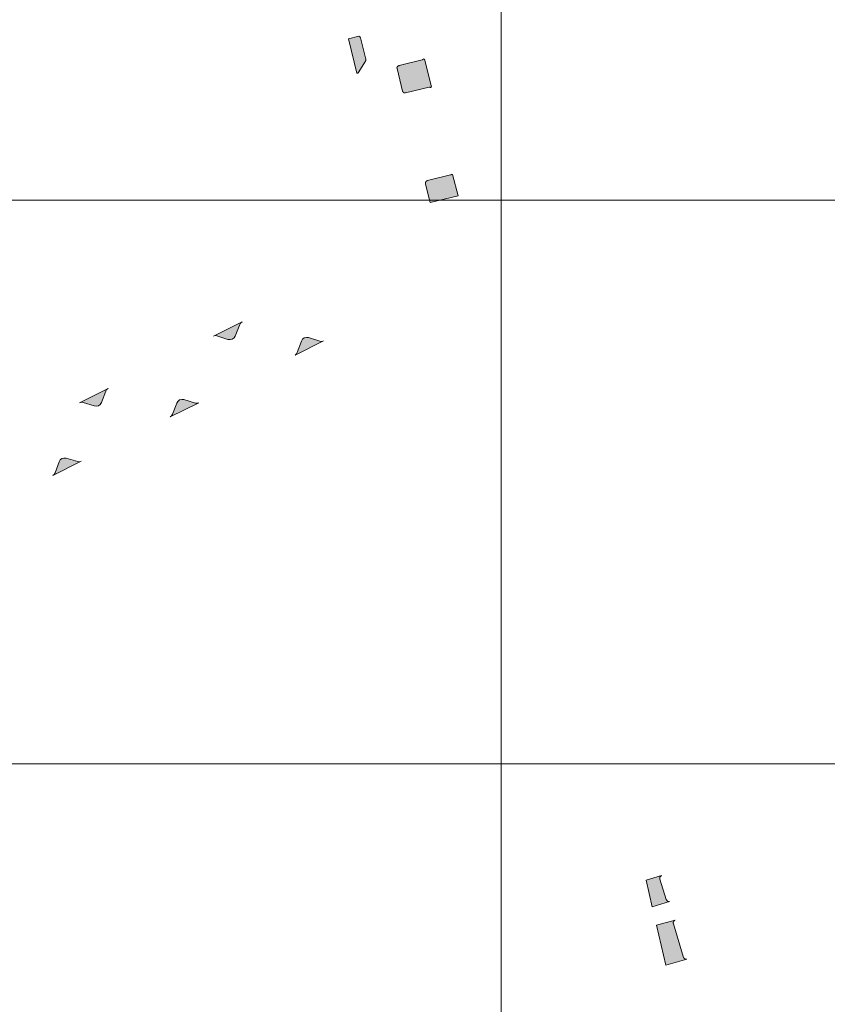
# Model space of a CAD drawing. Header units: metres. Extents: x 191568 to 204791, y 316774 to 325272.
# Tile 57 of 93: x 200460 to 200603, y 319183 to 319358. Entities that reach past the tile are written whole.
import ezdxf

# ---------------------------------------------------------------- set-up
doc = ezdxf.new("R2010")
doc.units = ezdxf.units.M
doc.layers.add('0-MEETLOCATIES-100x100m', color=1, linetype='Continuous', lineweight=13)
doc.layers.add('Gekoppeld_blokhaag', color=7, linetype='Continuous', lineweight=0)

# ---------------------------------------------------------------- blocks, each defined once
blk = doc.blocks.new('*U13')
at = {"layer": '0-MEETLOCATIES-100x100m'}
blk.add_lwpolyline([(-50, 50), (50, 50), (50, -50), (-50, -50)], close=True, dxfattribs=at)
blk = doc.blocks.new('*U14')
at = {"layer": '0-MEETLOCATIES-100x100m', "color": 0, "linetype": 'ByBlock', "lineweight": -2, "transparency": 16777216}
for p in [(2300, 1700), (2400, 1700), (2300, 1600), (2400, 1600), (2300, 1500), (2400, 1500)]:
    blk.add_blockref('*U13', p, dxfattribs=at)

msp = doc.modelspace()

# ---------------------------------------------------------------- hatches: boundary and pattern name
at = {"layer": 'Gekoppeld_blokhaag'}
for points in [[(200520.92, 319350.12), (200520.93, 319350.13), (200520.94, 319350.14), (200520.95, 319350.15), (200520.96, 319350.17), (200520.96, 319350.18), (200520.97, 319350.19), (200520.98, 319350.21), (200520.99, 319350.22), (200520.99, 319350.23), (200521, 319350.25), (200521.01, 319350.26), (200521.01, 319350.28), (200521.02, 319350.29), (200521.02, 319350.3), (200521.03, 319350.32), (200521.03, 319350.33), (200521.04, 319350.35), (200521.04, 319350.36), (200521.05, 319350.38), (200521.05, 319350.39), (200521.06, 319350.41), (200521.06, 319350.42), (200521.06, 319350.44), (200521.07, 319350.45), (200521.07, 319350.47), (200521.07, 319350.48), (200521.07, 319350.5), (200521.08, 319350.51), (200521.08, 319350.53), (200521.08, 319350.54), (200521.08, 319350.56), (200521.08, 319350.57), (200521.08, 319350.59), (200521.08, 319350.6), (200521.08, 319350.62), (200521.08, 319350.63), (200521.08, 319350.65), (200521.08, 319350.66), (200521.08, 319350.68), (200521.08, 319350.7), (200521.08, 319350.71), (200521.08, 319350.73), (200521.04, 319350.88), (200520.14, 319354.47), (200520.14, 319354.48), (200520.13, 319354.49), (200520.13, 319354.5), (200520.12, 319354.5), (200520.12, 319354.51), (200520.12, 319354.52), (200520.11, 319354.53), (200520.11, 319354.53), (200520.1, 319354.54), (200520.1, 319354.55), (200520.09, 319354.55), (200520.09, 319354.56), (200520.08, 319354.57), (200520.08, 319354.57), (200520.07, 319354.58), (200520.07, 319354.59), (200520.06, 319354.59), (200520.06, 319354.6), (200520.05, 319354.61), (200520.05, 319354.61), (200520.04, 319354.62), (200520.04, 319354.62), (200520.03, 319354.63), (200520.02, 319354.64), (200520.02, 319354.64), (200520.01, 319354.65), (200520, 319354.65), (200520, 319354.66), (200519.99, 319354.66), (200519.98, 319354.67), (200519.98, 319354.67), (200519.97, 319354.68), (200519.96, 319354.68), (200519.96, 319354.69), (200519.95, 319354.69), (200519.94, 319354.69), (200519.94, 319354.7), (200519.93, 319354.7), (200519.92, 319354.71), (200519.91, 319354.71), (200519.91, 319354.71), (200519.9, 319354.72), (200519.89, 319354.72), (200519.88, 319354.72), (200519.88, 319354.73), (200519.87, 319354.73), (200519.86, 319354.73), (200519.85, 319354.73), (200519.84, 319354.74), (200519.84, 319354.74), (200518.02, 319354.27), (200519.49, 319348.19), (200519.72, 319348.16), (200519.72, 319348.18), (200519.73, 319348.2), (200519.73, 319348.21), (200519.74, 319348.23), (200519.74, 319348.24), (200519.75, 319348.26), (200519.75, 319348.27), (200519.76, 319348.29), (200519.77, 319348.3), (200519.77, 319348.32), (200519.78, 319348.33), (200519.79, 319348.35), (200519.8, 319348.36), (200519.8, 319348.38), (200519.81, 319348.39), (200519.82, 319348.41)], [(200532.3, 319345.7), (200532.31, 319345.7), (200532.31, 319345.7), (200532.32, 319345.7), (200532.32, 319345.7), (200532.33, 319345.7), (200532.33, 319345.7), (200532.34, 319345.7), (200532.34, 319345.7), (200532.35, 319345.7), (200532.36, 319345.7), (200532.36, 319345.7), (200532.37, 319345.7), (200532.37, 319345.7), (200532.38, 319345.7), (200532.38, 319345.7), (200532.39, 319345.7), (200532.39, 319345.7), (200532.4, 319345.7), (200532.41, 319345.7), (200532.41, 319345.7), (200532.42, 319345.7), (200532.42, 319345.7), (200532.43, 319345.7), (200532.43, 319345.7), (200532.44, 319345.69), (200532.44, 319345.69), (200532.45, 319345.69), (200532.46, 319345.69), (200532.46, 319345.69), (200532.47, 319345.69), (200532.47, 319345.68), (200532.48, 319345.68), (200532.48, 319345.68), (200532.49, 319345.68), (200532.49, 319345.68), (200532.5, 319345.67), (200532.5, 319345.67), (200532.51, 319345.67), (200532.51, 319345.67), (200532.52, 319345.66), (200532.52, 319345.66), (200532.53, 319345.66), (200532.53, 319345.66), (200532.54, 319345.65), (200532.73, 319345.77), (200531.5, 319350.69), (200531.31, 319350.74), (200531.3, 319350.74), (200531.3, 319350.74), (200531.3, 319350.73), (200531.3, 319350.73), (200531.3, 319350.72), (200531.3, 319350.72), (200531.29, 319350.72), (200531.29, 319350.71), (200531.29, 319350.71), (200531.29, 319350.7), (200531.29, 319350.7), (200531.28, 319350.7), (200531.28, 319350.69), (200531.28, 319350.69), (200531.28, 319350.68), (200531.27, 319350.68), (200531.27, 319350.68), (200531.27, 319350.67), (200531.27, 319350.67), (200531.26, 319350.67), (200531.26, 319350.66), (200531.26, 319350.66), (200531.25, 319350.65), (200531.25, 319350.65), (200531.25, 319350.65), (200531.25, 319350.64), (200531.24, 319350.64), (200531.24, 319350.64), (200531.24, 319350.63), (200531.23, 319350.63), (200531.23, 319350.63), (200531.23, 319350.63), (200531.22, 319350.62), (200531.22, 319350.62), (200531.21, 319350.62), (200531.21, 319350.61), (200531.21, 319350.61), (200531.2, 319350.61), (200531.2, 319350.61), (200531.2, 319350.6), (200531.19, 319350.6), (200531.19, 319350.6), (200531.18, 319350.6), (200531.18, 319350.6), (200531.18, 319350.59), (200531.17, 319350.59), (200531.17, 319350.59), (200531.16, 319350.59), (200531.16, 319350.59), (200531.16, 319350.58), (200531.15, 319350.58), (200531.15, 319350.58), (200531.14, 319350.58), (200531.14, 319350.58), (200531.13, 319350.58), (200531.13, 319350.58), (200531.13, 319350.57), (200531.12, 319350.57), (200531.12, 319350.57), (200531.11, 319350.57), (200531.11, 319350.57), (200531.1, 319350.57), (200526.98, 319349.52), (200526.97, 319349.52), (200526.97, 319349.52), (200526.96, 319349.51), (200526.95, 319349.51), (200526.95, 319349.51), (200526.94, 319349.51), (200526.93, 319349.51), (200526.93, 319349.51), (200526.92, 319349.51), (200526.91, 319349.5), (200526.91, 319349.5), (200526.9, 319349.5), (200526.89, 319349.5), (200526.89, 319349.5), (200526.88, 319349.49), (200526.87, 319349.49), (200526.87, 319349.49), (200526.86, 319349.49), (200526.85, 319349.48), (200526.85, 319349.48), (200526.84, 319349.48), (200526.83, 319349.47), (200526.83, 319349.47), (200526.82, 319349.47), (200526.81, 319349.46), (200526.81, 319349.46), (200526.8, 319349.46), (200526.8, 319349.45), (200526.79, 319349.45), (200526.78, 319349.44), (200526.78, 319349.44), (200526.77, 319349.44), (200526.77, 319349.43), (200526.76, 319349.43), (200526.76, 319349.42), (200526.75, 319349.42), (200526.75, 319349.41), (200526.74, 319349.41), (200526.74, 319349.4), (200526.73, 319349.4), (200526.73, 319349.39), (200526.72, 319349.39), (200526.72, 319349.38), (200526.71, 319349.38), (200526.71, 319349.37), (200526.7, 319349.37), (200526.7, 319349.36), (200526.69, 319349.36), (200526.69, 319349.35), (200526.68, 319349.34), (200526.68, 319349.34), (200526.68, 319349.33), (200526.67, 319349.33), (200526.67, 319349.32), (200526.67, 319349.31), (200526.66, 319349.31), (200526.66, 319349.3), (200526.66, 319349.3), (200526.65, 319349.29), (200526.65, 319349.28), (200526.65, 319349.28), (200526.64, 319349.27), (200526.64, 319349.26), (200526.64, 319349.26), (200526.64, 319349.25), (200526.63, 319349.24), (200526.63, 319349.24), (200526.63, 319349.23), (200526.63, 319349.22), (200526.62, 319349.22), (200526.62, 319349.21), (200526.62, 319349.2), (200526.62, 319349.2), (200526.62, 319349.19), (200526.62, 319349.18), (200526.62, 319349.18), (200526.61, 319349.17), (200526.61, 319349.16), (200526.61, 319349.15), (200526.61, 319349.15), (200526.61, 319349.14), (200526.61, 319349.13), (200526.61, 319349.13), (200526.61, 319349.12), (200526.61, 319349.11), (200526.61, 319349.1), (200526.61, 319349.1), (200526.61, 319349.09), (200526.61, 319349.08), (200526.61, 319349.08), (200526.61, 319349.07), (200526.61, 319349.06), (200526.61, 319349.06), (200526.62, 319349.05), (200526.62, 319349.04), (200526.62, 319349.03), (200527.59, 319345), (200527.59, 319344.99), (200527.6, 319344.98), (200527.6, 319344.98), (200527.6, 319344.97), (200527.61, 319344.96), (200527.61, 319344.95), (200527.62, 319344.95), (200527.62, 319344.94), (200527.62, 319344.93), (200527.63, 319344.92), (200527.63, 319344.92), (200527.64, 319344.91), (200527.64, 319344.9), (200527.65, 319344.89), (200527.65, 319344.89), (200527.65, 319344.88), (200527.66, 319344.87), (200527.66, 319344.87), (200527.67, 319344.86), (200527.68, 319344.85), (200527.68, 319344.85), (200527.69, 319344.84), (200527.69, 319344.83), (200527.7, 319344.83), (200527.7, 319344.82), (200527.71, 319344.81), (200527.72, 319344.81), (200527.72, 319344.8), (200527.73, 319344.8), (200527.74, 319344.79), (200527.74, 319344.79), (200527.75, 319344.78), (200527.75, 319344.78), (200527.76, 319344.77), (200527.77, 319344.77), (200527.78, 319344.76), (200527.78, 319344.76), (200527.79, 319344.75), (200527.8, 319344.75), (200527.8, 319344.74), (200527.81, 319344.74), (200527.82, 319344.73), (200527.83, 319344.73), (200527.83, 319344.73), (200527.84, 319344.72), (200527.85, 319344.72), (200527.86, 319344.72), (200527.87, 319344.71), (200527.87, 319344.71), (200527.88, 319344.71), (200527.89, 319344.7), (200527.9, 319344.7), (200527.91, 319344.7), (200527.91, 319344.69), (200527.92, 319344.69), (200527.93, 319344.69), (200527.94, 319344.69), (200527.95, 319344.69), (200527.96, 319344.68), (200527.96, 319344.68), (200527.97, 319344.68), (200527.98, 319344.68), (200527.99, 319344.68), (200528, 319344.68), (200528.01, 319344.68), (200528.01, 319344.68), (200528.02, 319344.68), (200528.03, 319344.68), (200528.04, 319344.68), (200528.05, 319344.68), (200528.06, 319344.68), (200528.07, 319344.68), (200528.07, 319344.68), (200528.08, 319344.68), (200528.09, 319344.68), (200528.1, 319344.68), (200528.11, 319344.68), (200528.12, 319344.68), (200528.12, 319344.68), (200528.13, 319344.68)], [(200536.48, 319330.19), (200536.3, 319330.27), (200536.3, 319330.26), (200536.29, 319330.26), (200536.29, 319330.25), (200536.29, 319330.25), (200536.28, 319330.24), (200536.28, 319330.24), (200536.28, 319330.23), (200536.27, 319330.23), (200536.27, 319330.23), (200536.27, 319330.22), (200536.26, 319330.22), (200536.26, 319330.21), (200536.25, 319330.21), (200536.25, 319330.21), (200536.25, 319330.2), (200536.24, 319330.2), (200536.24, 319330.2), (200536.23, 319330.19), (200536.23, 319330.19), (200536.22, 319330.19), (200536.22, 319330.18), (200536.21, 319330.18), (200536.21, 319330.18), (200536.2, 319330.17), (200536.2, 319330.17), (200536.2, 319330.17), (200536.19, 319330.16), (200536.19, 319330.16), (200536.18, 319330.16), (200536.18, 319330.16), (200536.17, 319330.15), (200536.17, 319330.15), (200536.16, 319330.15), (200536.15, 319330.15), (200536.15, 319330.14), (200536.14, 319330.14), (200536.14, 319330.14), (200536.13, 319330.14), (200536.13, 319330.14), (200536.12, 319330.14), (200536.12, 319330.13), (200536.11, 319330.13), (200532.01, 319329.12), (200532, 319329.12), (200532, 319329.12), (200531.99, 319329.11), (200531.98, 319329.11), (200531.97, 319329.11), (200531.96, 319329.11), (200531.95, 319329.1), (200531.95, 319329.1), (200531.94, 319329.09), (200531.93, 319329.09), (200531.92, 319329.09), (200531.91, 319329.08), (200531.91, 319329.08), (200531.9, 319329.07), (200531.89, 319329.07), (200531.88, 319329.06), (200531.88, 319329.06), (200531.87, 319329.05), (200531.86, 319329.05), (200531.85, 319329.04), (200531.85, 319329.04), (200531.84, 319329.03), (200531.83, 319329.03), (200531.83, 319329.02), (200531.82, 319329.02), (200531.81, 319329.01), (200531.81, 319329), (200531.8, 319329), (200531.8, 319328.99), (200531.79, 319328.99), (200531.78, 319328.98), (200531.78, 319328.97), (200531.77, 319328.97), (200531.77, 319328.96), (200531.76, 319328.95), (200531.75, 319328.95), (200531.75, 319328.94), (200531.74, 319328.93), (200531.74, 319328.92), (200531.73, 319328.92), (200531.73, 319328.91), (200531.72, 319328.9), (200531.72, 319328.89), (200531.72, 319328.89), (200531.71, 319328.88), (200531.71, 319328.87), (200531.7, 319328.86), (200531.7, 319328.85), (200531.7, 319328.85), (200531.69, 319328.84), (200531.69, 319328.83), (200531.69, 319328.82), (200531.68, 319328.81), (200531.68, 319328.81), (200531.68, 319328.8), (200531.67, 319328.79), (200531.67, 319328.78), (200531.67, 319328.77), (200531.67, 319328.76), (200531.66, 319328.75), (200531.66, 319328.75), (200531.66, 319328.74), (200531.66, 319328.73), (200531.66, 319328.72), (200531.66, 319328.71), (200531.65, 319328.7), (200531.65, 319328.69), (200531.65, 319328.69), (200531.65, 319328.68), (200531.65, 319328.67), (200531.65, 319328.66), (200531.65, 319328.65), (200531.65, 319328.64), (200531.65, 319328.63), (200531.65, 319328.62), (200531.65, 319328.61), (200531.65, 319328.61), (200531.65, 319328.6), (200531.65, 319328.59), (200531.65, 319328.58), (200531.66, 319328.57), (200531.66, 319328.56), (200531.66, 319328.55), (200531.67, 319328.49), (200532.51, 319325.22), (200537.47, 319326.44)], [(200497.39, 319300.99), (200497.71, 319301.21), (200497.92, 319301.54), (200498.71, 319303.58), (200498.85, 319303.83), (200499.12, 319304.05), (200494.05, 319301.53), (200494.37, 319301.62), (200494.67, 319301.58), (200496.63, 319300.95), (200497.01, 319300.9)], [(200508.52, 319298.17), (200513.57, 319300.67), (200513.27, 319300.59), (200512.95, 319300.64), (200510.92, 319301.26), (200510.53, 319301.3), (200510.15, 319301.2), (200509.85, 319300.96), (200509.65, 319300.62), (200508.93, 319298.64), (200508.76, 319298.35)], [(200473.64, 319289.18), (200473.96, 319289.41), (200474.17, 319289.75), (200474.95, 319291.77), (200475.1, 319292.03), (200475.4, 319292.23), (200470.3, 319289.71), (200470.62, 319289.8), (200470.92, 319289.77), (200472.88, 319289.14), (200473.26, 319289.08)], [(200488.04, 319290.19), (200487.73, 319289.94), (200487.54, 319289.6), (200486.79, 319287.65), (200486.63, 319287.36), (200486.38, 319287.17), (200491.46, 319289.69), (200491.17, 319289.61), (200490.85, 319289.64), (200488.81, 319290.26), (200488.42, 319290.3)], [(200574.96, 319201.21), (200574.59, 319201.25), (200574.35, 319201.53), (200573.23, 319205.16), (200573.27, 319205.53), (200573.52, 319205.8), (200570.82, 319204.98), (200571.9, 319200.27)], [(200577.47, 319191.28), (200575.65, 319197.24), (200575.65, 319197.25), (200575.64, 319197.26), (200575.64, 319197.26), (200575.64, 319197.27), (200575.64, 319197.28), (200575.63, 319197.29), (200575.63, 319197.3), (200575.63, 319197.3), (200575.63, 319197.31), (200575.63, 319197.32), (200575.63, 319197.33), (200575.63, 319197.34), (200575.63, 319197.35), (200575.62, 319197.35), (200575.62, 319197.36), (200575.62, 319197.37), (200575.62, 319197.38), (200575.62, 319197.39), (200575.62, 319197.4), (200575.62, 319197.41), (200575.62, 319197.41), (200575.62, 319197.42), (200575.62, 319197.43), (200575.62, 319197.44), (200575.63, 319197.45), (200575.63, 319197.46), (200575.63, 319197.46), (200575.63, 319197.47), (200575.63, 319197.48), (200575.63, 319197.49), (200575.63, 319197.5), (200575.63, 319197.51), (200575.64, 319197.51), (200575.64, 319197.52), (200575.64, 319197.53), (200575.64, 319197.54), (200575.65, 319197.55), (200575.65, 319197.56), (200575.65, 319197.56), (200575.65, 319197.57), (200575.66, 319197.58), (200575.66, 319197.59), (200575.66, 319197.59), (200575.67, 319197.6), (200575.67, 319197.61), (200575.68, 319197.62), (200575.68, 319197.63), (200575.68, 319197.63), (200575.69, 319197.64), (200575.69, 319197.65), (200575.7, 319197.65), (200575.7, 319197.66), (200575.71, 319197.67), (200575.71, 319197.68), (200575.71, 319197.68), (200575.72, 319197.69), (200575.73, 319197.7), (200575.73, 319197.7), (200575.74, 319197.71), (200575.74, 319197.72), (200575.75, 319197.72), (200575.75, 319197.73), (200575.76, 319197.73), (200575.76, 319197.74), (200575.77, 319197.75), (200575.78, 319197.75), (200575.78, 319197.76), (200575.79, 319197.76), (200575.8, 319197.77), (200575.8, 319197.77), (200575.81, 319197.78), (200575.82, 319197.79), (200575.82, 319197.79), (200575.83, 319197.8), (200575.84, 319197.8), (200575.84, 319197.8), (200575.85, 319197.81), (200575.86, 319197.81), (200575.86, 319197.82), (200575.87, 319197.82), (200575.88, 319197.83), (200575.89, 319197.83), (200575.89, 319197.83), (200575.9, 319197.84), (200575.91, 319197.84), (200575.92, 319197.84), (200575.93, 319197.85), (200575.93, 319197.85), (200575.94, 319197.85), (200575.95, 319197.86), (200575.96, 319197.86), (200572.66, 319196.97), (200574.29, 319189.88), (200578.01, 319190.95), (200578, 319190.94), (200578, 319190.94), (200577.99, 319190.94), (200577.98, 319190.94), (200577.97, 319190.94), (200577.96, 319190.94), (200577.96, 319190.94), (200577.95, 319190.94), (200577.94, 319190.94), (200577.93, 319190.94), (200577.92, 319190.94), (200577.92, 319190.94), (200577.91, 319190.94), (200577.9, 319190.94), (200577.89, 319190.94), (200577.88, 319190.94), (200577.88, 319190.94), (200577.87, 319190.94), (200577.86, 319190.94), (200577.85, 319190.94), (200577.84, 319190.94), (200577.84, 319190.94), (200577.83, 319190.94), (200577.82, 319190.95), (200577.81, 319190.95), (200577.81, 319190.95), (200577.8, 319190.95), (200577.79, 319190.95), (200577.78, 319190.96), (200577.77, 319190.96), (200577.77, 319190.96), (200577.76, 319190.96), (200577.75, 319190.97), (200577.74, 319190.97), (200577.74, 319190.97), (200577.73, 319190.98), (200577.72, 319190.98), (200577.71, 319190.98), (200577.71, 319190.99), (200577.7, 319190.99), (200577.69, 319190.99), (200577.69, 319191), (200577.68, 319191), (200577.67, 319191.01), (200577.67, 319191.01), (200577.66, 319191.01), (200577.65, 319191.02), (200577.65, 319191.02), (200577.64, 319191.03), (200577.63, 319191.03), (200577.63, 319191.04), (200577.62, 319191.04), (200577.61, 319191.05), (200577.61, 319191.05), (200577.6, 319191.06), (200577.6, 319191.06), (200577.59, 319191.07), (200577.59, 319191.08), (200577.58, 319191.08), (200577.57, 319191.09), (200577.57, 319191.09), (200577.56, 319191.1), (200577.56, 319191.11), (200577.55, 319191.11), (200577.55, 319191.12), (200577.54, 319191.12), (200577.54, 319191.13), (200577.53, 319191.14), (200577.53, 319191.14), (200577.53, 319191.15), (200577.52, 319191.16), (200577.52, 319191.16), (200577.51, 319191.17), (200577.51, 319191.18), (200577.51, 319191.19), (200577.5, 319191.19), (200577.5, 319191.2), (200577.5, 319191.21), (200577.49, 319191.21), (200577.49, 319191.22), (200577.49, 319191.23), (200577.48, 319191.24), (200577.48, 319191.24), (200577.48, 319191.25), (200577.48, 319191.26), (200577.47, 319191.27)]]:
    msp.add_hatch(color=1, dxfattribs=at).paths.add_polyline_path(points)
at = {"layer": 'Gekoppeld_blokhaag', "extrusion": (0, 0, -1)}
msp.add_hatch(color=1, dxfattribs=at).paths.add_polyline_path([(-200470.61, 319279.31), (-200470.32, 319279.23), (-200470.01, 319279.27), (-200467.91, 319279.85), (-200467.53, 319279.89), (-200467.16, 319279.78), (-200466.86, 319279.54), (-200466.66, 319279.21), (-200465.96, 319277.25), (-200465.8, 319276.97), (-200465.55, 319276.8)])

# ---------------------------------------------------------------- linework, layer by layer
at = {"layer": 'Gekoppeld_blokhaag', "color": 1, "flags": 128}
for points in [[(200520.92, 319350.12), (200520.93, 319350.13), (200520.94, 319350.14), (200520.95, 319350.15), (200520.96, 319350.17), (200520.96, 319350.18), (200520.97, 319350.19), (200520.98, 319350.21), (200520.99, 319350.22), (200520.99, 319350.23), (200521, 319350.25), (200521.01, 319350.26), (200521.01, 319350.28), (200521.02, 319350.29), (200521.02, 319350.3), (200521.03, 319350.32), (200521.03, 319350.33), (200521.04, 319350.35), (200521.04, 319350.36), (200521.05, 319350.38), (200521.05, 319350.39), (200521.06, 319350.41), (200521.06, 319350.42), (200521.06, 319350.44), (200521.07, 319350.45), (200521.07, 319350.47), (200521.07, 319350.48), (200521.07, 319350.5), (200521.08, 319350.51), (200521.08, 319350.53), (200521.08, 319350.54), (200521.08, 319350.56), (200521.08, 319350.57), (200521.08, 319350.59), (200521.08, 319350.6), (200521.08, 319350.62), (200521.08, 319350.63), (200521.08, 319350.65), (200521.08, 319350.66), (200521.08, 319350.68), (200521.08, 319350.7), (200521.08, 319350.71), (200521.08, 319350.73), (200521.08, 319350.73), (200521.04, 319350.88), (200520.14, 319354.47), (200520.14, 319354.47), (200520.14, 319354.48), (200520.13, 319354.49), (200520.13, 319354.5), (200520.12, 319354.5), (200520.12, 319354.51), (200520.12, 319354.52), (200520.11, 319354.53), (200520.11, 319354.53), (200520.1, 319354.54), (200520.1, 319354.55), (200520.09, 319354.55), (200520.09, 319354.56), (200520.08, 319354.57), (200520.08, 319354.57), (200520.07, 319354.58), (200520.07, 319354.59), (200520.06, 319354.59), (200520.06, 319354.6), (200520.05, 319354.61), (200520.05, 319354.61), (200520.04, 319354.62), (200520.04, 319354.62), (200520.03, 319354.63), (200520.02, 319354.64), (200520.02, 319354.64), (200520.01, 319354.65), (200520, 319354.65), (200520, 319354.66), (200519.99, 319354.66), (200519.98, 319354.67), (200519.98, 319354.67), (200519.97, 319354.68), (200519.96, 319354.68), (200519.96, 319354.69), (200519.95, 319354.69), (200519.94, 319354.69), (200519.94, 319354.7), (200519.93, 319354.7), (200519.92, 319354.71), (200519.91, 319354.71), (200519.91, 319354.71), (200519.9, 319354.72), (200519.89, 319354.72), (200519.88, 319354.72), (200519.88, 319354.73), (200519.87, 319354.73), (200519.86, 319354.73), (200519.85, 319354.73), (200519.84, 319354.74), (200519.84, 319354.74), (200519.84, 319354.74), (200518.02, 319354.27), (200519.49, 319348.19), (200519.72, 319348.16), (200519.72, 319348.16), (200519.72, 319348.18), (200519.73, 319348.2), (200519.73, 319348.21), (200519.74, 319348.23), (200519.74, 319348.24), (200519.75, 319348.26), (200519.75, 319348.27), (200519.76, 319348.29), (200519.77, 319348.3), (200519.77, 319348.32), (200519.78, 319348.33), (200519.79, 319348.35), (200519.8, 319348.36), (200519.8, 319348.38), (200519.81, 319348.39), (200519.82, 319348.41), (200519.82, 319348.41)], [(200532.3, 319345.7), (200532.31, 319345.7), (200532.31, 319345.7), (200532.32, 319345.7), (200532.32, 319345.7), (200532.33, 319345.7), (200532.33, 319345.7), (200532.34, 319345.7), (200532.34, 319345.7), (200532.35, 319345.7), (200532.36, 319345.7), (200532.36, 319345.7), (200532.37, 319345.7), (200532.37, 319345.7), (200532.38, 319345.7), (200532.38, 319345.7), (200532.39, 319345.7), (200532.39, 319345.7), (200532.4, 319345.7), (200532.41, 319345.7), (200532.41, 319345.7), (200532.42, 319345.7), (200532.42, 319345.7), (200532.43, 319345.7), (200532.43, 319345.7), (200532.44, 319345.69), (200532.44, 319345.69), (200532.45, 319345.69), (200532.46, 319345.69), (200532.46, 319345.69), (200532.47, 319345.69), (200532.47, 319345.68), (200532.48, 319345.68), (200532.48, 319345.68), (200532.49, 319345.68), (200532.49, 319345.68), (200532.5, 319345.67), (200532.5, 319345.67), (200532.51, 319345.67), (200532.51, 319345.67), (200532.52, 319345.66), (200532.52, 319345.66), (200532.53, 319345.66), (200532.53, 319345.66), (200532.54, 319345.65), (200532.54, 319345.65), (200532.73, 319345.77), (200531.5, 319350.69), (200531.31, 319350.74), (200531.31, 319350.74), (200531.3, 319350.74), (200531.3, 319350.74), (200531.3, 319350.73), (200531.3, 319350.73), (200531.3, 319350.72), (200531.3, 319350.72), (200531.29, 319350.72), (200531.29, 319350.71), (200531.29, 319350.71), (200531.29, 319350.7), (200531.29, 319350.7), (200531.28, 319350.7), (200531.28, 319350.69), (200531.28, 319350.69), (200531.28, 319350.68), (200531.27, 319350.68), (200531.27, 319350.68), (200531.27, 319350.67), (200531.27, 319350.67), (200531.26, 319350.67), (200531.26, 319350.66), (200531.26, 319350.66), (200531.25, 319350.65), (200531.25, 319350.65), (200531.25, 319350.65), (200531.25, 319350.64), (200531.24, 319350.64), (200531.24, 319350.64), (200531.24, 319350.63), (200531.23, 319350.63), (200531.23, 319350.63), (200531.23, 319350.63), (200531.22, 319350.62), (200531.22, 319350.62), (200531.21, 319350.62), (200531.21, 319350.61), (200531.21, 319350.61), (200531.2, 319350.61), (200531.2, 319350.61), (200531.2, 319350.6), (200531.19, 319350.6), (200531.19, 319350.6), (200531.18, 319350.6), (200531.18, 319350.6), (200531.18, 319350.59), (200531.17, 319350.59), (200531.17, 319350.59), (200531.16, 319350.59), (200531.16, 319350.59), (200531.16, 319350.58), (200531.15, 319350.58), (200531.15, 319350.58), (200531.14, 319350.58), (200531.14, 319350.58), (200531.13, 319350.58), (200531.13, 319350.58), (200531.13, 319350.57), (200531.12, 319350.57), (200531.12, 319350.57), (200531.11, 319350.57), (200531.11, 319350.57), (200531.1, 319350.57), (200531.1, 319350.57), (200526.98, 319349.52), (200526.98, 319349.52), (200526.97, 319349.52), (200526.97, 319349.52), (200526.96, 319349.51), (200526.95, 319349.51), (200526.95, 319349.51), (200526.94, 319349.51), (200526.93, 319349.51), (200526.93, 319349.51), (200526.92, 319349.51), (200526.91, 319349.5), (200526.91, 319349.5), (200526.9, 319349.5), (200526.89, 319349.5), (200526.89, 319349.5), (200526.88, 319349.49), (200526.87, 319349.49), (200526.87, 319349.49), (200526.86, 319349.49), (200526.85, 319349.48), (200526.85, 319349.48), (200526.84, 319349.48), (200526.83, 319349.47), (200526.83, 319349.47), (200526.82, 319349.47), (200526.81, 319349.46), (200526.81, 319349.46), (200526.8, 319349.46), (200526.8, 319349.45), (200526.79, 319349.45), (200526.78, 319349.44), (200526.78, 319349.44), (200526.77, 319349.44), (200526.77, 319349.43), (200526.76, 319349.43), (200526.76, 319349.42), (200526.75, 319349.42), (200526.75, 319349.41), (200526.74, 319349.41), (200526.74, 319349.4), (200526.73, 319349.4), (200526.73, 319349.39), (200526.72, 319349.39), (200526.72, 319349.38), (200526.71, 319349.38), (200526.71, 319349.37), (200526.7, 319349.37), (200526.7, 319349.36), (200526.69, 319349.36), (200526.69, 319349.35), (200526.68, 319349.34), (200526.68, 319349.34), (200526.68, 319349.33), (200526.67, 319349.33), (200526.67, 319349.32), (200526.67, 319349.31), (200526.66, 319349.31), (200526.66, 319349.3), (200526.66, 319349.3), (200526.65, 319349.29), (200526.65, 319349.28), (200526.65, 319349.28), (200526.64, 319349.27), (200526.64, 319349.26), (200526.64, 319349.26), (200526.64, 319349.25), (200526.63, 319349.24), (200526.63, 319349.24), (200526.63, 319349.23), (200526.63, 319349.22), (200526.62, 319349.22), (200526.62, 319349.21), (200526.62, 319349.2), (200526.62, 319349.2), (200526.62, 319349.19), (200526.62, 319349.18), (200526.62, 319349.18), (200526.61, 319349.17), (200526.61, 319349.16), (200526.61, 319349.15), (200526.61, 319349.15), (200526.61, 319349.14), (200526.61, 319349.13), (200526.61, 319349.13), (200526.61, 319349.12), (200526.61, 319349.11), (200526.61, 319349.1), (200526.61, 319349.1), (200526.61, 319349.09), (200526.61, 319349.08), (200526.61, 319349.08), (200526.61, 319349.07), (200526.61, 319349.06), (200526.61, 319349.06), (200526.62, 319349.05), (200526.62, 319349.04), (200526.62, 319349.03), (200526.62, 319349.03), (200527.59, 319345), (200527.59, 319345), (200527.59, 319344.99), (200527.6, 319344.98), (200527.6, 319344.98), (200527.6, 319344.97), (200527.61, 319344.96), (200527.61, 319344.95), (200527.62, 319344.95), (200527.62, 319344.94), (200527.62, 319344.93), (200527.63, 319344.92), (200527.63, 319344.92), (200527.64, 319344.91), (200527.64, 319344.9), (200527.65, 319344.89), (200527.65, 319344.89), (200527.65, 319344.88), (200527.66, 319344.87), (200527.66, 319344.87), (200527.67, 319344.86), (200527.68, 319344.85), (200527.68, 319344.85), (200527.69, 319344.84), (200527.69, 319344.83), (200527.7, 319344.83), (200527.7, 319344.82), (200527.71, 319344.81), (200527.72, 319344.81), (200527.72, 319344.8), (200527.73, 319344.8), (200527.74, 319344.79), (200527.74, 319344.79), (200527.75, 319344.78), (200527.75, 319344.78), (200527.76, 319344.77), (200527.77, 319344.77), (200527.78, 319344.76), (200527.78, 319344.76), (200527.79, 319344.75), (200527.8, 319344.75), (200527.8, 319344.74), (200527.81, 319344.74), (200527.82, 319344.73), (200527.83, 319344.73), (200527.83, 319344.73), (200527.84, 319344.72), (200527.85, 319344.72), (200527.86, 319344.72), (200527.87, 319344.71), (200527.87, 319344.71), (200527.88, 319344.71), (200527.89, 319344.7), (200527.9, 319344.7), (200527.91, 319344.7), (200527.91, 319344.69), (200527.92, 319344.69), (200527.93, 319344.69), (200527.94, 319344.69), (200527.95, 319344.69), (200527.96, 319344.68), (200527.96, 319344.68), (200527.97, 319344.68), (200527.98, 319344.68), (200527.99, 319344.68), (200528, 319344.68), (200528.01, 319344.68), (200528.01, 319344.68), (200528.02, 319344.68), (200528.03, 319344.68), (200528.04, 319344.68), (200528.05, 319344.68), (200528.06, 319344.68), (200528.07, 319344.68), (200528.07, 319344.68), (200528.08, 319344.68), (200528.09, 319344.68), (200528.1, 319344.68), (200528.11, 319344.68), (200528.12, 319344.68), (200528.12, 319344.68), (200528.13, 319344.68), (200528.13, 319344.68), (200532.3, 319345.7)], [(200536.48, 319330.19), (200536.3, 319330.27), (200536.3, 319330.27), (200536.3, 319330.26), (200536.29, 319330.26), (200536.29, 319330.25), (200536.29, 319330.25), (200536.28, 319330.24), (200536.28, 319330.24), (200536.28, 319330.23), (200536.27, 319330.23), (200536.27, 319330.23), (200536.27, 319330.22), (200536.26, 319330.22), (200536.26, 319330.21), (200536.25, 319330.21), (200536.25, 319330.21), (200536.25, 319330.2), (200536.24, 319330.2), (200536.24, 319330.2), (200536.23, 319330.19), (200536.23, 319330.19), (200536.22, 319330.19), (200536.22, 319330.18), (200536.21, 319330.18), (200536.21, 319330.18), (200536.2, 319330.17), (200536.2, 319330.17), (200536.2, 319330.17), (200536.19, 319330.16), (200536.19, 319330.16), (200536.18, 319330.16), (200536.18, 319330.16), (200536.17, 319330.15), (200536.17, 319330.15), (200536.16, 319330.15), (200536.15, 319330.15), (200536.15, 319330.14), (200536.14, 319330.14), (200536.14, 319330.14), (200536.13, 319330.14), (200536.13, 319330.14), (200536.12, 319330.14), (200536.12, 319330.13), (200536.11, 319330.13), (200536.11, 319330.13), (200532.01, 319329.12), (200532.01, 319329.12), (200532, 319329.12), (200532, 319329.12), (200531.99, 319329.11), (200531.98, 319329.11), (200531.97, 319329.11), (200531.96, 319329.11), (200531.95, 319329.1), (200531.95, 319329.1), (200531.94, 319329.09), (200531.93, 319329.09), (200531.92, 319329.09), (200531.91, 319329.08), (200531.91, 319329.08), (200531.9, 319329.07), (200531.89, 319329.07), (200531.88, 319329.06), (200531.88, 319329.06), (200531.87, 319329.05), (200531.86, 319329.05), (200531.85, 319329.04), (200531.85, 319329.04), (200531.84, 319329.03), (200531.83, 319329.03), (200531.83, 319329.02), (200531.82, 319329.02), (200531.81, 319329.01), (200531.81, 319329), (200531.8, 319329), (200531.8, 319328.99), (200531.79, 319328.99), (200531.78, 319328.98), (200531.78, 319328.97), (200531.77, 319328.97), (200531.77, 319328.96), (200531.76, 319328.95), (200531.75, 319328.95), (200531.75, 319328.94), (200531.74, 319328.93), (200531.74, 319328.92), (200531.73, 319328.92), (200531.73, 319328.91), (200531.72, 319328.9), (200531.72, 319328.89), (200531.72, 319328.89), (200531.71, 319328.88), (200531.71, 319328.87), (200531.7, 319328.86), (200531.7, 319328.85), (200531.7, 319328.85), (200531.69, 319328.84), (200531.69, 319328.83), (200531.69, 319328.82), (200531.68, 319328.81), (200531.68, 319328.81), (200531.68, 319328.8), (200531.67, 319328.79), (200531.67, 319328.78), (200531.67, 319328.77), (200531.67, 319328.76), (200531.66, 319328.75), (200531.66, 319328.75), (200531.66, 319328.74), (200531.66, 319328.73), (200531.66, 319328.72), (200531.66, 319328.71), (200531.65, 319328.7), (200531.65, 319328.69), (200531.65, 319328.69), (200531.65, 319328.68), (200531.65, 319328.67), (200531.65, 319328.66), (200531.65, 319328.65), (200531.65, 319328.64), (200531.65, 319328.63), (200531.65, 319328.62), (200531.65, 319328.61), (200531.65, 319328.61), (200531.65, 319328.6), (200531.65, 319328.59), (200531.65, 319328.58), (200531.66, 319328.57), (200531.66, 319328.56), (200531.66, 319328.55), (200531.66, 319328.55), (200531.67, 319328.49), (200532.51, 319325.22), (200537.47, 319326.44)], [(200497.39, 319300.99), (200497.71, 319301.21), (200497.92, 319301.54), (200498.71, 319303.58), (200498.85, 319303.83), (200499.12, 319304.05), (200494.05, 319301.53), (200494.37, 319301.62), (200494.67, 319301.58), (200496.63, 319300.95), (200497.01, 319300.9)], [(200508.52, 319298.17), (200513.57, 319300.67), (200513.27, 319300.59), (200512.95, 319300.64), (200510.92, 319301.26), (200510.53, 319301.3), (200510.15, 319301.2), (200509.85, 319300.96), (200509.65, 319300.62), (200508.93, 319298.64), (200508.76, 319298.35)], [(200473.64, 319289.18), (200473.96, 319289.41), (200474.17, 319289.75), (200474.95, 319291.77), (200475.1, 319292.03), (200475.4, 319292.23), (200470.3, 319289.71), (200470.62, 319289.8), (200470.92, 319289.77), (200472.88, 319289.14), (200473.26, 319289.08)], [(200488.04, 319290.19), (200487.73, 319289.94), (200487.54, 319289.6), (200486.79, 319287.65), (200486.63, 319287.36), (200486.38, 319287.17), (200491.46, 319289.69), (200491.17, 319289.61), (200490.85, 319289.64), (200488.81, 319290.26), (200488.42, 319290.3)], [(200470.61, 319279.31), (200470.32, 319279.23), (200470.01, 319279.27), (200467.91, 319279.85), (200467.53, 319279.89), (200467.16, 319279.78), (200466.86, 319279.54), (200466.66, 319279.21), (200465.96, 319277.25), (200465.8, 319276.97), (200465.55, 319276.8)], [(200574.96, 319201.21), (200574.59, 319201.25), (200574.35, 319201.53), (200573.23, 319205.16), (200573.27, 319205.53), (200573.52, 319205.8), (200570.82, 319204.98), (200571.9, 319200.27)], [(200577.47, 319191.28), (200575.65, 319197.24), (200575.65, 319197.24), (200575.65, 319197.25), (200575.64, 319197.26), (200575.64, 319197.26), (200575.64, 319197.27), (200575.64, 319197.28), (200575.63, 319197.29), (200575.63, 319197.3), (200575.63, 319197.3), (200575.63, 319197.31), (200575.63, 319197.32), (200575.63, 319197.33), (200575.63, 319197.34), (200575.63, 319197.35), (200575.62, 319197.35), (200575.62, 319197.36), (200575.62, 319197.37), (200575.62, 319197.38), (200575.62, 319197.39), (200575.62, 319197.4), (200575.62, 319197.41), (200575.62, 319197.41), (200575.62, 319197.42), (200575.62, 319197.43), (200575.62, 319197.44), (200575.63, 319197.45), (200575.63, 319197.46), (200575.63, 319197.46), (200575.63, 319197.47), (200575.63, 319197.48), (200575.63, 319197.49), (200575.63, 319197.5), (200575.63, 319197.51), (200575.64, 319197.51), (200575.64, 319197.52), (200575.64, 319197.53), (200575.64, 319197.54), (200575.65, 319197.55), (200575.65, 319197.56), (200575.65, 319197.56), (200575.65, 319197.57), (200575.66, 319197.58), (200575.66, 319197.59), (200575.66, 319197.59), (200575.67, 319197.6), (200575.67, 319197.61), (200575.68, 319197.62), (200575.68, 319197.63), (200575.68, 319197.63), (200575.69, 319197.64), (200575.69, 319197.65), (200575.7, 319197.65), (200575.7, 319197.66), (200575.71, 319197.67), (200575.71, 319197.68), (200575.71, 319197.68), (200575.72, 319197.69), (200575.73, 319197.7), (200575.73, 319197.7), (200575.74, 319197.71), (200575.74, 319197.72), (200575.75, 319197.72), (200575.75, 319197.73), (200575.76, 319197.73), (200575.76, 319197.74), (200575.77, 319197.75), (200575.78, 319197.75), (200575.78, 319197.76), (200575.79, 319197.76), (200575.8, 319197.77), (200575.8, 319197.77), (200575.81, 319197.78), (200575.82, 319197.79), (200575.82, 319197.79), (200575.83, 319197.8), (200575.84, 319197.8), (200575.84, 319197.8), (200575.85, 319197.81), (200575.86, 319197.81), (200575.86, 319197.82), (200575.87, 319197.82), (200575.88, 319197.83), (200575.89, 319197.83), (200575.89, 319197.83), (200575.9, 319197.84), (200575.91, 319197.84), (200575.92, 319197.84), (200575.93, 319197.85), (200575.93, 319197.85), (200575.94, 319197.85), (200575.95, 319197.86), (200575.96, 319197.86), (200575.96, 319197.86), (200572.66, 319196.97), (200574.29, 319189.88), (200578.01, 319190.95), (200578.01, 319190.95), (200578, 319190.94), (200578, 319190.94), (200577.99, 319190.94), (200577.98, 319190.94), (200577.97, 319190.94), (200577.96, 319190.94), (200577.96, 319190.94), (200577.95, 319190.94), (200577.94, 319190.94), (200577.93, 319190.94), (200577.92, 319190.94), (200577.92, 319190.94), (200577.91, 319190.94), (200577.9, 319190.94), (200577.89, 319190.94), (200577.88, 319190.94), (200577.88, 319190.94), (200577.87, 319190.94), (200577.86, 319190.94), (200577.85, 319190.94), (200577.84, 319190.94), (200577.84, 319190.94), (200577.83, 319190.94), (200577.82, 319190.95), (200577.81, 319190.95), (200577.81, 319190.95), (200577.8, 319190.95), (200577.79, 319190.95), (200577.78, 319190.96), (200577.77, 319190.96), (200577.77, 319190.96), (200577.76, 319190.96), (200577.75, 319190.97), (200577.74, 319190.97), (200577.74, 319190.97), (200577.73, 319190.98), (200577.72, 319190.98), (200577.71, 319190.98), (200577.71, 319190.99), (200577.7, 319190.99), (200577.69, 319190.99), (200577.69, 319191), (200577.68, 319191), (200577.67, 319191.01), (200577.67, 319191.01), (200577.66, 319191.01), (200577.65, 319191.02), (200577.65, 319191.02), (200577.64, 319191.03), (200577.63, 319191.03), (200577.63, 319191.04), (200577.62, 319191.04), (200577.61, 319191.05), (200577.61, 319191.05), (200577.6, 319191.06), (200577.6, 319191.06), (200577.59, 319191.07), (200577.59, 319191.08), (200577.58, 319191.08), (200577.57, 319191.09), (200577.57, 319191.09), (200577.56, 319191.1), (200577.56, 319191.11), (200577.55, 319191.11), (200577.55, 319191.12), (200577.54, 319191.12), (200577.54, 319191.13), (200577.53, 319191.14), (200577.53, 319191.14), (200577.53, 319191.15), (200577.52, 319191.16), (200577.52, 319191.16), (200577.51, 319191.17), (200577.51, 319191.18), (200577.51, 319191.19), (200577.5, 319191.19), (200577.5, 319191.2), (200577.5, 319191.21), (200577.49, 319191.21), (200577.49, 319191.22), (200577.49, 319191.23), (200577.48, 319191.24), (200577.48, 319191.24), (200577.48, 319191.25), (200577.48, 319191.26), (200577.47, 319191.27), (200577.47, 319191.28)]]:
    msp.add_lwpolyline(points, close=True, dxfattribs=at)

# ---------------------------------------------------------------- block references
at = {"layer": '0-MEETLOCATIES-100x100m'}
msp.add_blockref('*U14', (198195.07, 317675.64), dxfattribs=at)

doc.saveas('drawing.dxf')
